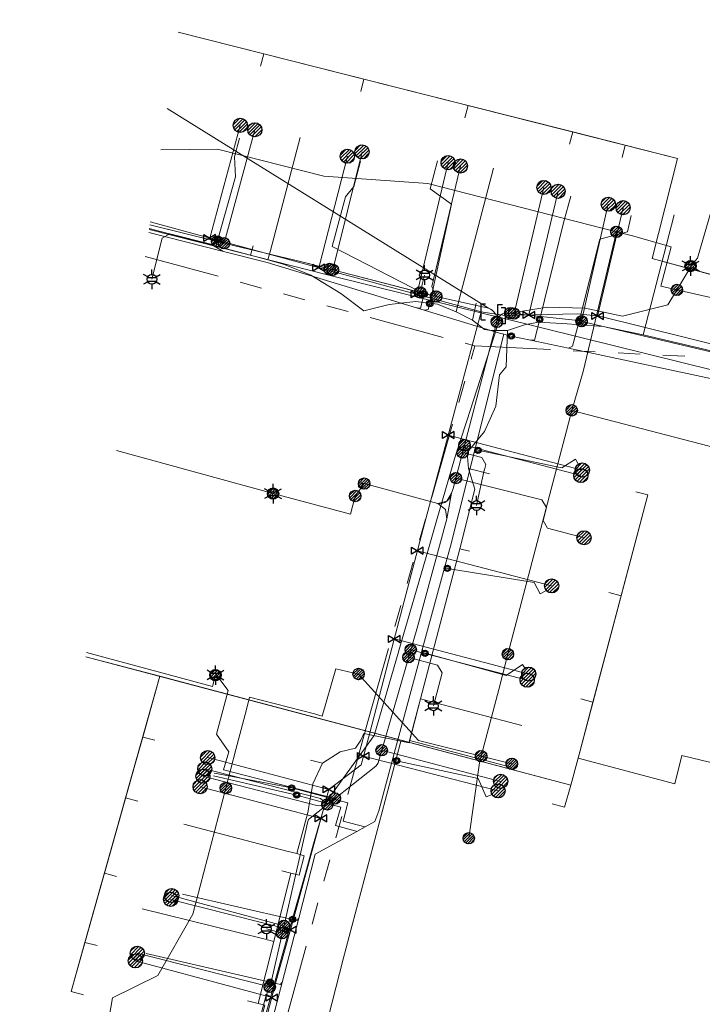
# Model space of a CAD drawing. Header units: metres. Extents: x 197355 to 199157, y 355772 to 356286.
# Tile 234 of 256: x 198537 to 198591, y 355931 to 356009. Entities that reach past the tile are written whole.
import ezdxf
from ezdxf.enums import TextEntityAlignment as Align
from ezdxf.lldxf.tags import DXFTag

# ---------------------------------------------------------------- set-up
doc = ezdxf.new("R2010")
doc.units = ezdxf.units.M
doc.linetypes.add('RI-GWA', pattern=[18.45, 6, -1.8, 1.75, -1.8, 1.75, -1.8, 1.75, -1.8])
for name, color, linetype, lineweight in [('B-WE-KL-DATA_HULPSTUK_KPNB.V.-S', 90, 'Continuous', 25), ('B-WE-KL-DATA_KABELBUNDEL_KPNB.V.-G', 90, 'Continuous', 18), ('B-WE-KL-DATA_KABELBUNDEL_ZIGGOB.V.-G', 94, 'Continuous', 18), ('B-WE-KL-DATA_TELECOM_REGGEFIBEROPERATORB.V.-G', 90, 'KL-TELECOM-ALGEMEEN-N', 18), ('B-WE-KL-DATA_TELECOM_ZIGGOB.V.-G', 94, 'KL-TELECOM-ALGEMEEN-N', 18), ('B-WE-KL-ET_LS_ENEXISNETBEHEERB.V.-G', 190, 'KL-LS-N', 18), ('B-WE-KL-ET_LS_HULPSTUK_ENEXISNETBEHEERB.V.-S', 190, 'Continuous', 25), ('B-WE-KL-ET_LS_KABELBUNDEL_ENEXISNETBEHEERB.V.-G', 190, 'KL-BUNDEL-N', 18), ('B-WE-KL-GAS_HULPSTUK_ENEXISNETBEHEERB.V.-S', 30, 'Continuous', 25), ('B-WE-KL-GAS_LD_ENEXISNETBEHEERB.V.-G', 50, 'KL-GAS-LD-N', 18), ('B-WE-KL-GAS_LD_HOOFDLEIDING_100 MBAR_PVC_ENEXISNETBEHEERB.V.-G', 50, 'KL-GAS-LD-N', 18), ('B-WE-KL-WATER_HULPSTUK_NVWATERLEIDINGMAATSCHAPPIJLIMBURG-S', 170, 'Continuous', 25), ('B-WE-KL-WATER_TRANSPORTLEIDING_NVWATERLEIDINGMAATSCHAPPIJLIMBURG-G', 170, 'KL-WATER-TR-N', 18), ('B-WE-RI-GWA_GEMEENTEROERMOND-G', 30, 'RI-GWA', 18)]:
    doc.layers.add(name, color=color, linetype=linetype, lineweight=lineweight)
doc.styles.add('NLCS-ISO', font='NLCS-ISO.ttf')
doc.styles.get("Standard").update_dxf_attribs({"font": 'isocp.shx'})
doc.linetypes.add('KL-BUNDEL-N', pattern='A,28,-5,[103,NLCS.SHX,S=1.25,R=0,X=0,Y=0],-5,[103,NLCS.SHX,S=1.25,R=0,X=0,Y=0],-5,[103,NLCS.SHX,S=1.25,R=0,X=0,Y=0],-5,[103,NLCS.SHX,S=1.25,R=0,X=0,Y=0],-5', length=53)
tags = doc.linetypes.add('KL-GAS-LD-N', pattern='A,4,-1,[69,NLCS.SHX,S=0.5,R=0,X=0,Y=0],-1,4,-1,["L",Standard,S=1,R=0,X=0.25,Y=-0.5],-2', length=13).pattern_tags.tags
tags[18] = DXFTag(74, 10)
tags = doc.linetypes.add('KL-LS-N', pattern='A,4,-1,[103,NLCS.SHX,S=0.75,R=0,X=0,Y=0],-1,4,-1,["L",Standard,S=1,R=0,X=0,Y=-0.5],-2', length=13).pattern_tags.tags
tags[18] = DXFTag(74, 10)
doc.linetypes.add('KL-TELECOM-ALGEMEEN-N', pattern='A,7,-1,[101,NLCS.SHX,S=0.5,R=0,X=0,Y=0],-1', length=9)
doc.linetypes.add('KL-WATER-TR-N', pattern='A,7,-0.5,[168,NLCS.SHX,S=0.75,R=0,X=0.75,Y=0],-2,[168,NLCS.SHX,S=0.75,R=0,X=0.75,Y=0],-2', length=11.5)

# ---------------------------------------------------------------- blocks, each defined once
blk = doc.blocks.new('SKL-ET_HULP_MOF-SO')
h = blk.add_hatch()
h.set_pattern_fill('ANSI31', color=256, scale=6, style=0)
h.set_pattern_definition([(45, (-2.25, -126.982), (-0.53033, 0.53033), [])])
edge = h.paths.add_edge_path()
edge.add_arc((0, 0), 2.25, 0, 360)
at = {"linetype": 'Continuous'}
blk.add_circle((0, 0), 2.25, dxfattribs=at)
blk = doc.blocks.new('SKL-WTB_HULP_AANSLUITPUNT-SO')
h = blk.add_hatch()
h.set_pattern_fill('ANSI31', color=256, scale=3, style=0)
h.set_pattern_definition([(45, (-1.125, -63.491), (-0.265165, 0.265165), [])])
edge = h.paths.add_edge_path()
edge.add_arc((0, 0), 1.12, 0, 360)
at = {"linetype": 'Continuous'}
blk.add_circle((0, 0), 1.12, dxfattribs=at)
blk = doc.blocks.new('SKL-WTB_HULP_AFSLUITER-SO')
for p, q in [((2.3, 1.37), (-2.3, -1.37)), ((-2.3, 1.37), (2.3, -1.37)), ((2.3, -1.37), (2.3, 1.37))]:
    blk.add_line(p, q)
at = {"ltscale": 0.1}
blk.add_line((-2.3, -1.37), (-2.3, 1.37), dxfattribs=at)
blk = doc.blocks.new('SKL-WTB_HULP_EINDKAP-SO')
for p, q in [((0, -0.625), (0, 0.625)), ((0, 0.625), (0.346, 0.625)), ((0, -0.625), (0.346, -0.625))]:
    blk.add_line(p, q)
blk = doc.blocks.new('SKL-WTB_HULP_VERLOOPSTUK-SO')
for p, q in [((-0.539, -0.383), (-0.539, 0.867)), ((-0.539, 0.867), (-0.193, 0.867)), ((0.048, 0.598), (-0.298, 0.598)), ((0.048, -0.652), (0.048, 0.598)), ((-0.539, -0.383), (-0.193, -0.383)), ((0.048, -0.652), (-0.298, -0.652))]:
    blk.add_line(p, q)
blk = doc.blocks.new('SKL-ET_HULP_AANSLUITPUNT-SO')
h = blk.add_hatch()
h.set_pattern_fill('ANSI31', color=256, scale=30, style=0)
h.set_pattern_definition([(45, (-11.25, -634.91), (-2.65165, 2.65165), [])])
edge = h.paths.add_edge_path()
edge.add_arc((0, 0), 11.2, 0, 360)
at = {"linetype": 'Continuous'}
blk.add_circle((0, 0), 11.2, dxfattribs=at)
blk = doc.blocks.new('B-SIE-WEG_LICHTMAST-SO')
at = {"ltscale": 0.1}
for p, q in [((-0.334, 0.193), (-0.668, 0.386)), ((0, 0.386), (0, 0.772)), ((0.334, 0.193), (0.668, 0.386)), ((-0.334, -0.193), (-0.668, -0.386)), ((0, -0.386), (0, -0.772)), ((0.334, -0.193), (0.668, -0.386))]:
    blk.add_line(p, q, dxfattribs=at)
at = {"flags": 128}
for points in [[(-0.354, 0.152), (0.354, 0.152)], [(-0.354, -0.152), (0.354, -0.152)]]:
    blk.add_lwpolyline(points, dxfattribs=at)
at = {"ltscale": 0.1}
blk.add_circle((0, 0), 0.386, dxfattribs=at)
at = {"style": 'NLCS-ISO'}
blk.add_attdef('TYPE', text='', height=0.549, dxfattribs=at).set_placement((0, 0.772), align=Align.BOTTOM_CENTER)
blk = doc.blocks.new('SIE-WEG_AFVALBAK_TYPE_01')
for radius in [0.25, 0.156]:
    blk.add_circle((0, 0), radius)

msp = doc.modelspace()

# ---------------------------------------------------------------- linework, layer by layer
at = {"layer": 'B-WE-KL-DATA_KABELBUNDEL_KPNB.V.-G', "flags": 128}
for points in [[(198548.25, 355999.132), (198552.726, 355999.191), (198561.154, 355997.038), (198569.376, 355996.454), (198584.31, 355992.636)], [(198580.767, 355978.508), (198581.679, 355981.58), (198583.046, 355987.324), (198584.31, 355992.636)], [(198584.31, 355992.636), (198585.581, 355992.312), (198588.638, 355991.456), (198587.819, 355988.325), (198589.092, 355988.034)], [(198593.864, 355986.951), (198589.092, 355988.034)], [(198589.092, 355988.034), (198593.864, 355986.951)], [(198583.046, 355987.324), (198581.679, 355981.58)], [(198575.719, 355959.209), (198580.767, 355978.508)], [(198580.767, 355978.508), (198589.013, 355976.363), (198599.658, 355973.588), (198600.379, 355972.85), (198601.317, 355971.891), (198602.299, 355968.667), (198601.016, 355963.402), (198605.515, 355962.416)], [(198575.719, 355959.209), (198574.985, 355956.402), (198573.593, 355951.136), (198573.593, 355951.135)], [(198553.387, 355948.615), (198554.186, 355951.657), (198555.021, 355954.828), (198555.27, 355955.794), (198560.401, 355954.477), (198561.007, 355954.315), (198562.088, 355958.042), (198563.894, 355957.639)], [(198568.629, 355952.378), (198563.894, 355957.639)], [(198563.894, 355957.639), (198568.629, 355952.378), (198573.593, 355951.136)], [(198573.593, 355951.135), (198573.455, 355950.611), (198572.611, 355944.637)], [(198573.593, 355951.136), (198573.593, 355951.136), (198576.023, 355950.529)], [(198544.149, 355930.486), (198544.428, 355932.02), (198547.997, 355933.788), (198550.768, 355938.634), (198553.387, 355948.615)]]:
    msp.add_lwpolyline(points, dxfattribs=at)
at = {"layer": 'B-WE-KL-DATA_KABELBUNDEL_ZIGGOB.V.-G', "flags": 128}
for points in [[(198549.625, 356008.428), (198556.388, 356006.719)], [(198556.388, 356006.719), (198556.141, 356005.75)], [(198556.388, 356006.719), (198564.322, 356004.714)], [(198564.322, 356004.714), (198564.066, 356003.747)], [(198564.322, 356004.714), (198572.555, 356002.633)], [(198572.555, 356002.633), (198572.308, 356001.664)], [(198572.555, 356002.633), (198580.84, 356000.54)], [(198580.84, 356000.54), (198580.58, 355999.574)], [(198580.84, 356000.54), (198584.983, 355999.493)], [(198584.983, 355999.493), (198584.753, 355998.52)], [(198584.983, 355999.493), (198589.125, 355998.446), (198587.125, 355990.533), (198594.548, 355988.505)], [(198584.675, 355963.824), (198586.794, 355971.815), (198585.827, 355972.068)], [(198584.675, 355963.824), (198583.71, 355964.085)], [(198582.446, 355955.415), (198584.675, 355963.824)], [(198596.939, 355959.471), (198594.618, 355949.941), (198589.481, 355951.192), (198588.932, 355948.94), (198581.268, 355950.972)], [(198542.315, 355959.008), (198548.164, 355957.457)], [(198548.164, 355957.457), (198546.811, 355952.648)], [(198548.164, 355957.457), (198567.27, 355952.391)], [(198582.446, 355955.415), (198581.477, 355955.662)], [(198581.268, 355950.972), (198582.446, 355955.415)], [(198546.811, 355952.648), (198545.458, 355947.839)], [(198546.811, 355952.648), (198547.778, 355952.394)], [(198567.197, 355952.116), (198567.27, 355952.391)], [(198567.27, 355952.391), (198580.7, 355948.83)], [(198562.677, 355935.066), (198567.197, 355952.116)], [(198580.7, 355948.83), (198581.268, 355950.972)], [(198580.7, 355948.83), (198580.193, 355947.1), (198579.226, 355947.354)], [(198545.458, 355947.839), (198543.778, 355941.866)], [(198545.458, 355947.839), (198546.426, 355947.588)], [(198543.778, 355941.866), (198542.239, 355936.393)], [(198543.778, 355941.866), (198544.743, 355941.603)], [(198542.239, 355936.393), (198541.148, 355932.516), (198542.114, 355932.255)], [(198542.239, 355936.393), (198543.208, 355936.147)], [(198562.478, 355918.613), (198562.118, 355918.752), (198561.46, 355919.203), (198561.168, 355919.511), (198560.671, 355920.278), (198560.178, 355921.748), (198560.021, 355923.492), (198560.111, 355924.735), (198560.353, 355925.988), (198562.677, 355935.066)]]:
    msp.add_lwpolyline(points, dxfattribs=at)
at = {"layer": 'B-WE-KL-DATA_TELECOM_REGGEFIBEROPERATORB.V.-G', "flags": 128}
for points in [[(198556.719, 355990.421), (198556.914, 355991.161), (198559.269, 356000.105)], [(198571.617, 355986.312), (198571.866, 355987.271), (198574.575, 355997.675)], [(198586.415, 355984.479), (198586.64, 355985.298), (198588.882, 355993.979)], [(198547.328, 355992.894), (198555.347, 355990.782)], [(198555.347, 355990.782), (198555.543, 355991.527)], [(198556.719, 355990.421), (198555.347, 355990.782)], [(198556.719, 355990.421), (198558.032, 355990.055), (198560.112, 355989.215), (198562.49, 355987.744), (198564.319, 355986.37)], [(198571.617, 355986.312), (198570.143, 355986.917), (198568.416, 355987.111), (198566.324, 355986.896), (198564.319, 355986.37)], [(198572.911, 355985.642), (198573.2, 355986.983)], [(198571.617, 355986.312), (198572.911, 355985.642)], [(198604.847, 355982.245), (198598.807, 355983.84), (198597.769, 355982.597), (198597.606, 355982.366), (198597.3, 355981.931), (198586.415, 355984.479), (198583.265, 355985.138), (198580.403, 355985.358), (198578.144, 355985.48), (198577.029, 355985.286), (198575.669, 355984.827), (198575.586, 355981.94), (198575.046, 355981.317), (198574.769, 355978.851), (198573.869, 355976.821), (198572.489, 355975.169), (198572.598, 355973.905), (198573.108, 355972.26), (198571.897, 355967.55), (198568.785, 355955.662), (198567.886, 355952.2), (198564.317, 355952.936), (198564.067, 355952.397), (198563.663, 355951.777), (198562.444, 355951.484), (198561.03, 355950.592), (198560.27, 355948.954), (198559.883, 355946.678), (198559.002, 355943.422), (198559.579, 355943.252), (198559.191, 355941.707), (198558.543, 355941.869), (198557.182, 355936.463), (198555.945, 355931.555), (198556.477, 355931.418), (198556.104, 355930.073), (198555.606, 355930.211), (198553.453, 355922.145), (198552.714, 355919.376), (198537.07, 355923.553)], [(198572.911, 355985.642), (198573.866, 355984.909), (198574.379, 355984.826), (198575.669, 355984.827)], [(198575.669, 355984.827), (198577.029, 355985.286), (198578.144, 355985.48), (198580.403, 355985.358), (198583.265, 355985.138), (198586.415, 355984.479)], [(198575.669, 355984.827), (198575.586, 355981.94), (198575.046, 355981.317), (198574.769, 355978.851), (198573.869, 355976.821), (198572.489, 355975.169), (198572.598, 355973.905)], [(198586.415, 355984.479), (198597.3, 355981.931), (198597.606, 355982.366), (198597.769, 355982.597), (198598.807, 355983.84), (198604.847, 355982.245)], [(198572.598, 355973.905), (198573.108, 355972.26), (198571.897, 355967.55)], [(198572.598, 355973.905), (198574.249, 355973.479)], [(198571.897, 355967.55), (198568.785, 355955.662)], [(198571.897, 355967.55), (198572.665, 355967.352)], [(198568.785, 355955.662), (198567.924, 355952.372)], [(198568.785, 355955.662), (198569.589, 355955.455), (198576.817, 355953.563)], [(198567.924, 355952.372), (198567.886, 355952.2), (198564.317, 355952.936), (198564.067, 355952.397), (198563.663, 355951.777), (198562.444, 355951.484), (198561.03, 355950.592)], [(198567.924, 355952.372), (198567.886, 355952.2)], [(198567.924, 355952.372), (198568.737, 355952.162), (198575.956, 355950.273)], [(198561.03, 355950.592), (198560.08, 355950.808)], [(198561.03, 355950.592), (198560.27, 355948.954), (198559.883, 355946.678), (198559.002, 355943.422)], [(198559.002, 355943.422), (198558.223, 355943.627), (198550.057, 355945.749)], [(198559.002, 355943.422), (198559.579, 355943.252), (198559.191, 355941.707), (198558.543, 355941.869)], [(198558.543, 355941.869), (198557.182, 355936.463)], [(198558.543, 355941.869), (198557.81, 355942.062)], [(198557.182, 355936.463), (198556.391, 355936.672), (198546.774, 355939.065)], [(198557.182, 355936.463), (198555.945, 355931.555)], [(198555.945, 355931.555), (198555.102, 355931.777)]]:
    msp.add_lwpolyline(points, dxfattribs=at)
at = {"layer": 'B-WE-KL-DATA_TELECOM_ZIGGOB.V.-G', "flags": 128}
for points in [[(198549.625, 356008.428), (198589.125, 355998.446), (198587.125, 355990.533), (198595.404, 355988.271), (198595.358, 355988.102), (198595.791, 355987.992)], [(198549.625, 356008.428), (198589.125, 355998.446), (198587.125, 355990.533), (198595.404, 355988.271), (198595.358, 355988.102), (198595.791, 355987.992)], [(198556.141, 356005.75), (198556.388, 356006.719), (198589.125, 355998.446), (198587.125, 355990.533), (198595.404, 355988.271), (198595.358, 355988.102), (198595.791, 355987.992)], [(198564.066, 356003.747), (198564.322, 356004.714), (198589.125, 355998.446), (198587.125, 355990.533), (198595.404, 355988.271), (198595.358, 355988.102), (198595.791, 355987.992)], [(198572.308, 356001.664), (198572.555, 356002.633), (198589.125, 355998.446), (198587.125, 355990.533), (198595.404, 355988.271), (198595.358, 355988.102), (198595.791, 355987.992)], [(198580.58, 355999.574), (198580.84, 356000.54), (198589.125, 355998.446), (198587.125, 355990.533), (198595.404, 355988.271), (198595.358, 355988.102), (198595.791, 355987.992)], [(198584.753, 355998.52), (198584.983, 355999.493), (198589.125, 355998.446), (198587.125, 355990.533), (198595.404, 355988.271), (198595.358, 355988.102), (198595.791, 355987.992)], [(198595.791, 355987.992), (198595.358, 355988.102), (198596.142, 355990.971), (198604.03, 355988.816), (198603.028, 355984.475), (198594.618, 355949.941), (198589.481, 355951.192), (198588.932, 355948.94), (198581.268, 355950.972), (198580.7, 355948.83), (198567.27, 355952.391), (198567.197, 355952.116)], [(198595.791, 355987.992), (198595.358, 355988.102), (198596.142, 355990.971), (198604.03, 355988.816), (198603.028, 355984.475), (198594.618, 355949.941), (198589.481, 355951.192), (198588.932, 355948.94), (198581.268, 355950.972), (198582.446, 355955.415), (198581.477, 355955.662)], [(198595.791, 355987.992), (198595.358, 355988.102), (198596.142, 355990.971), (198604.03, 355988.816), (198603.028, 355984.475), (198594.618, 355949.941), (198589.481, 355951.192), (198588.932, 355948.94), (198581.268, 355950.972), (198586.794, 355971.815), (198585.827, 355972.068)], [(198595.791, 355987.992), (198595.358, 355988.102), (198596.142, 355990.971), (198604.03, 355988.816), (198603.028, 355984.475), (198594.618, 355949.941), (198589.481, 355951.192), (198588.932, 355948.94), (198581.268, 355950.972), (198584.675, 355963.824), (198583.71, 355964.085)], [(198542.315, 355959.008), (198548.164, 355957.457), (198541.148, 355932.516), (198542.114, 355932.255)], [(198542.315, 355959.008), (198548.164, 355957.457), (198542.239, 355936.393), (198543.208, 355936.147)], [(198542.315, 355959.008), (198548.164, 355957.457), (198543.778, 355941.866), (198544.743, 355941.603)], [(198542.315, 355959.008), (198580.7, 355948.83), (198580.193, 355947.1), (198579.226, 355947.354)], [(198542.315, 355959.008), (198548.164, 355957.457), (198545.458, 355947.839), (198546.426, 355947.588)], [(198542.315, 355959.008), (198548.164, 355957.457), (198546.811, 355952.648), (198547.778, 355952.394)], [(198571.843, 355864.188), (198571.654, 355897.323), (198571.59, 355905.559), (198566.132, 355906.982), (198556.182, 355909.568), (198556.582, 355911.171), (198556.668, 355911.483), (198558.728, 355919.592), (198562.478, 355918.613), (198562.118, 355918.752), (198561.778, 355918.949), (198561.46, 355919.203), (198561.168, 355919.511), (198560.904, 355919.87), (198560.671, 355920.278), (198560.472, 355920.73), (198560.307, 355921.221), (198560.178, 355921.748), (198560.087, 355922.306), (198560.035, 355922.889), (198560.021, 355923.492), (198560.046, 355924.109), (198560.111, 355924.735), (198560.213, 355925.363), (198560.353, 355925.988), (198562.677, 355935.066), (198567.197, 355952.116)]]:
    msp.add_lwpolyline(points, dxfattribs=at)
at = {"layer": 'B-WE-KL-ET_LS_ENEXISNETBEHEERB.V.-G', "flags": 128}
for points in [[(198590.177, 355989.926), (198590.72, 355990.539), (198593.474, 356000), (198598.081, 356017.035)], [(198636.62, 356007.281), (198635.817, 356006.597), (198635.396, 356005.63), (198633.966, 356000), (198633.335, 355995.19), (198633.149, 355994.206), (198631.988, 355988.075), (198627.837, 355966.736), (198627.609, 355966.406), (198627.212, 355966.349), (198605.927, 355972.264), (198600.664, 355980.537), (198600.04, 355981.075), (198599.267, 355981.363), (198581.256, 355985.626), (198575.901, 355986.195), (198575.494, 355986.223), (198575.392, 355986.197), (198575.339, 355986.178), (198575.243, 355986.132), (198575.152, 355986.072), (198575.062, 355985.993), (198574.988, 355985.906), (198574.931, 355985.816), (198574.835, 355985.518), (198571.383, 355972.314), (198571.238, 355971.942), (198570.869, 355971.314), (198570.164, 355971.134), (198564.334, 355972.706), (198564.046, 355972.657), (198563.857, 355972.434)], [(198547.371, 355993.188), (198552.711, 355991.865), (198552.711, 355991.865), (198553.248, 355991.732), (198553.248, 355991.732), (198553.442, 355991.684), (198553.442, 355991.684), (198559.415, 355990.258), (198559.415, 355990.258), (198561.28, 355989.777), (198561.28, 355989.777), (198561.603, 355989.694), (198561.603, 355989.694), (198561.852, 355989.63), (198561.852, 355989.63), (198568.767, 355987.844), (198568.767, 355987.844), (198570.03, 355987.518), (198570.03, 355987.518), (198574.176, 355986.585), (198574.176, 355986.585), (198548.733, 356002.397)], [(198553.248, 355991.732), (198555.681, 356000.71)], [(198561.852, 355989.63), (198564.168, 355998.962)], [(198570.03, 355987.518), (198569.703, 355988.311), (198571.956, 355997.851)], [(198576.201, 355986.163), (198578.563, 355996.149)], [(198581.547, 355985.556), (198583.661, 355994.819)], [(198547.371, 355993.188), (198553.442, 355991.684), (198559.415, 355990.258), (198570.03, 355987.518), (198574.176, 355986.585), (198574.334, 355986.52), (198574.477, 355986.427), (198574.602, 355986.311), (198574.704, 355986.174), (198574.781, 355986.022), (198574.829, 355985.858), (198574.847, 355985.688), (198574.835, 355985.518), (198571.383, 355972.314), (198571.238, 355971.942), (198571.194, 355971.761), (198571.116, 355971.591), (198571.006, 355971.441), (198570.869, 355971.314), (198570.71, 355971.218), (198570.535, 355971.154), (198570.35, 355971.126), (198570.164, 355971.134), (198564.334, 355972.706), (198564.186, 355972.707), (198564.046, 355972.657), (198563.932, 355972.562), (198563.857, 355972.434)], [(198552.711, 355991.865), (198552.31, 355991.625), (198548.962, 355992.49), (198548.356, 355992.13), (198547.534, 355988.877)], [(198575.901, 355986.195), (198578.829, 355986.66), (198581.837, 355986.606), (198584.774, 355985.955), (198588.363, 355986.848), (198590.28, 355990.01), (198590.177, 355989.926)], [(198568.767, 355987.844), (198569.113, 355989.217)], [(198574.176, 355986.585), (198574.334, 355986.52), (198574.477, 355986.427), (198574.602, 355986.311), (198574.704, 355986.174), (198574.781, 355986.022), (198574.829, 355985.858), (198574.847, 355985.688), (198574.835, 355985.518)], [(198547.118, 355906.814), (198548.305, 355911.188), (198548.194, 355911.94), (198547.586, 355912.396), (198546.944, 355912.92), (198546.91, 355913.748), (198548.622, 355920.061), (198549.662, 355921.13), (198551.146, 355921.268), (198552.969, 355920.777), (198553.582, 355921.129), (198556.541, 355932.105), (198556.745, 355932.623), (198556.858, 355932.874), (198556.938, 355933.141), (198559.876, 355945.961), (198559.941, 355946.116), (198560.054, 355946.241), (198565.263, 355950.352), (198565.368, 355950.465), (198565.433, 355950.605), (198568.547, 355961.383), (198570.874, 355969.915), (198571.238, 355971.942), (198571.383, 355972.314), (198574.835, 355985.518)], [(198572.281, 355975.749), (198581.485, 355973.346)], [(198557.124, 355971.915), (198544.727, 355975.318)], [(198572.129, 355975.168), (198573.653, 355974.77), (198573.973, 355974.224), (198573.863, 355973.805), (198573.823, 355973.781), (198573.227, 355970.975)], [(198563.857, 355972.434), (198564.046, 355972.657), (198564.334, 355972.706), (198570.164, 355971.134), (198570.77, 355970.671), (198570.874, 355969.915), (198568.547, 355961.383), (198565.433, 355950.605), (198565.368, 355950.465), (198565.263, 355950.352), (198560.054, 355946.241), (198559.941, 355946.116), (198559.876, 355945.961), (198556.938, 355933.141), (198556.858, 355932.874), (198556.745, 355932.623), (198556.541, 355932.105), (198553.582, 355921.129), (198552.969, 355920.777), (198551.146, 355921.268), (198549.662, 355921.13), (198548.622, 355920.061), (198546.91, 355913.748), (198546.944, 355912.92), (198547.586, 355912.396), (198548.194, 355911.94), (198548.305, 355911.188), (198547.118, 355906.814)], [(198563.857, 355972.434), (198564.046, 355972.657), (198564.334, 355972.706), (198570.164, 355971.134), (198570.77, 355970.671), (198570.874, 355969.915), (198568.547, 355961.383), (198565.433, 355950.605), (198565.368, 355950.465), (198565.263, 355950.352), (198560.054, 355946.241), (198559.941, 355946.116), (198559.876, 355945.961), (198556.938, 355933.141), (198556.858, 355932.874), (198556.745, 355932.623), (198556.541, 355932.105), (198553.582, 355921.129), (198552.969, 355920.777), (198551.146, 355921.268), (198549.662, 355921.13), (198548.622, 355920.061), (198546.91, 355913.748), (198546.944, 355912.92), (198547.586, 355912.396), (198548.194, 355911.94), (198548.305, 355911.188), (198547.118, 355906.814)], [(198564.334, 355972.706), (198563.629, 355971.727)], [(198571.601, 355973.148), (198578.399, 355971.427), (198578.761, 355970.819), (198578.499, 355969.786), (198578.86, 355969.175), (198581.737, 355968.422)], [(198563.629, 355971.727), (198563.258, 355970.279), (198557.124, 355971.915)], [(198568.019, 355959.557), (198577.238, 355957.147)], [(198552.565, 355957.552), (198552.32, 355956.647), (198542.365, 355959.345)], [(198567.848, 355958.965), (198568.489, 355958.78), (198569.453, 355958.515), (198570.142, 355958.334), (198570.5, 355957.724), (198569.819, 355955.121)], [(198562.018, 355947.791), (198553.212, 355950.06), (198553.634, 355951.483), (198552.636, 355952.868), (198553.56, 355956.323), (198552.586, 355957.623), (198552.565, 355957.552)], [(198565.72, 355951.601), (198575.137, 355949.141)], [(198561.423, 355947.324), (198560.875, 355947.776), (198551.72, 355950.133)], [(198561.423, 355947.324), (198560.703, 355947.2), (198551.568, 355949.552)], [(198561.425, 355947.323), (198561.423, 355947.324)], [(198561.425, 355947.323), (198561.423, 355947.324)], [(198557.986, 355937.711), (198549.096, 355940.103)], [(198557.851, 355937.124), (198556.599, 355937.462)], [(198556.858, 355932.874), (198546.379, 355935.543)]]:
    msp.add_lwpolyline(points, dxfattribs=at)
at = {"layer": 'B-WE-KL-ET_LS_KABELBUNDEL_ENEXISNETBEHEERB.V.-G', "flags": 128}
for points in [[(198636.62, 356007.281), (198635.817, 356006.597), (198635.396, 356005.63), (198633.966, 356000), (198633.335, 355995.19), (198633.149, 355994.206), (198631.988, 355988.075), (198627.837, 355966.736), (198627.609, 355966.406), (198627.212, 355966.349), (198605.927, 355972.264), (198600.664, 355980.537), (198600.04, 355981.075), (198599.267, 355981.363), (198581.256, 355985.626), (198575.901, 355986.195), (198575.494, 355986.223), (198575.392, 355986.197), (198575.339, 355986.178), (198575.243, 355986.132), (198575.152, 355986.072), (198575.062, 355985.993), (198574.988, 355985.906), (198574.931, 355985.816), (198574.835, 355985.518)], [(198547.371, 355993.188), (198552.711, 355991.865), (198552.711, 355991.865), (198553.248, 355991.732), (198553.248, 355991.732), (198553.442, 355991.684), (198553.442, 355991.684), (198559.415, 355990.258), (198559.415, 355990.258), (198561.28, 355989.777), (198561.28, 355989.777), (198561.603, 355989.694), (198561.603, 355989.694), (198561.852, 355989.63), (198561.852, 355989.63), (198568.767, 355987.844), (198568.767, 355987.844), (198570.03, 355987.518), (198570.03, 355987.518), (198574.176, 355986.585), (198574.176, 355986.585), (198548.733, 356002.397)], [(198574.176, 355986.585), (198574.334, 355986.52), (198574.477, 355986.427), (198574.602, 355986.311), (198574.704, 355986.174), (198574.781, 355986.022), (198574.829, 355985.858), (198574.847, 355985.688), (198574.835, 355985.518)], [(198571.238, 355971.942), (198571.383, 355972.314), (198574.835, 355985.518)], [(198570.164, 355971.134), (198564.334, 355972.706), (198564.046, 355972.657), (198563.857, 355972.434)], [(198570.164, 355971.134), (198570.869, 355971.314), (198571.238, 355971.942)], [(198571.238, 355971.942), (198570.874, 355969.915)], [(198570.874, 355969.915), (198570.77, 355970.671), (198570.164, 355971.134)], [(198548.622, 355920.061), (198549.662, 355921.13), (198551.146, 355921.268), (198552.969, 355920.777), (198553.582, 355921.129), (198556.541, 355932.105), (198556.745, 355932.623), (198556.858, 355932.874), (198556.938, 355933.141), (198559.876, 355945.961), (198559.941, 355946.116), (198560.054, 355946.241), (198565.263, 355950.352), (198565.368, 355950.465), (198565.433, 355950.605), (198568.547, 355961.383), (198570.874, 355969.915)]]:
    msp.add_lwpolyline(points, dxfattribs=at)
at = {"layer": 'B-WE-KL-GAS_LD_ENEXISNETBEHEERB.V.-G', "flags": 128}
for points in [[(198552.109, 355992.143), (198554.533, 356001.064)], [(198560.74, 355989.798), (198563.005, 355998.617)], [(198568.512, 355987.686), (198570.978, 355998.11)], [(198577.372, 355986.057), (198579.686, 355995.843)], [(198582.813, 355985.968), (198584.831, 355994.545)], [(198570.988, 355976.555), (198581.599, 355973.785)], [(198568.551, 355967.394), (198579.177, 355964.615)], [(198566.729, 355960.411), (198577.363, 355957.634)], [(198561.545, 355948.512), (198551.953, 355951.025)], [(198564.274, 355951.143), (198574.939, 355948.392)], [(198560.918, 355946.212), (198551.349, 355948.719)], [(198558.507, 355937.39), (198549.015, 355939.803)], [(198557.027, 355932.028), (198546.225, 355934.936)]]:
    msp.add_lwpolyline(points, dxfattribs=at)
at = {"layer": 'B-WE-KL-GAS_LD_HOOFDLEIDING_100 MBAR_PVC_ENEXISNETBEHEERB.V.-G', "flags": 128}
for points in [[(198547.405, 355993.421), (198573.592, 355986.306)], [(198553.692, 355919.439), (198557.376, 355933.344), (198558.774, 355938.344), (198561.545, 355948.512), (198564.088, 355950.459), (198564.748, 355952.89), (198566.275, 355958.671), (198569.005, 355969.134), (198573.592, 355986.306)], [(198573.592, 355986.306), (198575.468, 355986.01)], [(198575.468, 355986.01), (198581.213, 355986.152), (198582.965, 355985.951), (198600.502, 355981.616), (198608.69, 355971.277), (198614.797, 355969.695), (198622.719, 355967.694), (198627.656, 355966.472)]]:
    msp.add_lwpolyline(points, dxfattribs=at)
at = {"layer": 'B-WE-KL-WATER_TRANSPORTLEIDING_NVWATERLEIDINGMAATSCHAPPIJLIMBURG-G', "flags": 128}
for points in [[(198552.75, 355992.031), (198554.164, 355996.978), (198554.085, 355998.582), (198554.458, 356000.047)], [(198575.098, 355985.856), (198581.601, 355984.242), (198602.385, 355979.093), (198609.292, 355971.019), (198617.387, 355968.909), (198623.877, 355967.054), (198626.134, 355966.409), (198628.761, 355968.527), (198633.932, 356000.408)], [(198569.093, 355987.718), (198561.811, 355991.473), (198562.853, 355995.4), (198563.523, 355996.231), (198564.052, 355998.224)], [(198569.531, 355986.968), (198571.241, 355994.838), (198569.57, 355996.051), (198570.128, 355998.244)], [(198578.234, 355985.718), (198580.147, 355993.441), (198580.692, 355995.468)], [(198581.343, 355985.562), (198582.978, 355992.068), (198585.17, 355992.637), (198585.47, 355993.915)], [(198575.397, 355984.531), (198575.04, 355984.623), (198569.073, 355986.433), (198568.487, 355986.611), (198556.657, 355990.201), (198553.205, 355991.074), (198547.28, 355992.573)], [(198575.098, 355985.856), (198574.321, 355986.045), (198561.425, 355989.238), (198553.046, 355991.372), (198547.317, 355992.821)], [(198553.205, 355991.074), (198553.162, 355991.099), (198552.578, 355991.437), (198552.75, 355992.031)], [(198568.487, 355986.611), (198568.537, 355986.608), (198568.784, 355986.591), (198569.093, 355987.718)], [(198569.073, 355986.433), (198569.406, 355986.5), (198569.531, 355986.968)], [(198624.996, 355900.772), (198624.125, 355900.999), (198609.791, 355904.755), (198607.168, 355905.443), (198606.104, 355905.722), (198604.622, 355906.11), (198599.065, 355907.566), (198598.763, 355907.645), (198593.838, 355908.936), (198593.454, 355909.037), (198589.875, 355909.974), (198588.669, 355910.29), (198584.236, 355911.452), (198584.043, 355911.503), (198580.173, 355912.516), (198579.312, 355912.742), (198575.142, 355913.835), (198573.207, 355914.342), (198568.283, 355915.632), (198566.935, 355915.985), (198566.645, 355916.061), (198563.816, 355916.803), (198553.418, 355919.528), (198555.142, 355925.681), (198555.303, 355926.254), (198557.134, 355932.793), (198557.218, 355933.093), (198558.539, 355937.808), (198558.59, 355937.99), (198559.682, 355941.886), (198560.284, 355944.019), (198561.184, 355947.208), (198561.234, 355947.386), (198561.351, 355947.547), (198564.5, 355951.897), (198565.13, 355952.767), (198567.076, 355959.465), (198567.088, 355959.508), (198569.368, 355967.353), (198570.067, 355969.758), (198571.494, 355974.668), (198571.893, 355975.908), (198572.467, 355977.689), (198575.098, 355985.856)], [(198577.509, 355984.068), (198577.559, 355984.067), (198577.828, 355984.062), (198578.234, 355985.718)], [(198580.508, 355983.426), (198580.553, 355983.447), (198580.836, 355983.581), (198581.343, 355985.562)], [(198575.397, 355984.531), (198573.143, 355975.604), (198571.161, 355967.753), (198570.779, 355966.345), (198568.964, 355959.649), (198566.637, 355951.061), (198565.487, 355946.816), (198565.193, 355945.962), (198564.424, 355945.543), (198563.761, 355945.181), (198560.462, 355943.381), (198559.152, 355938.323), (198557.834, 355933.237), (198556.008, 355926.186), (198555.294, 355923.43), (198553.05, 355922.205), (198552.661, 355921.063), (198552.427, 355920.182), (198552.273, 355919.614)], [(198575.397, 355984.531), (198575.979, 355984.385)], [(198575.979, 355984.385), (198577.509, 355984.068), (198580.508, 355983.426), (198593.366, 355980.674), (198608.946, 355976.715), (198609.851, 355976.485), (198614.241, 355971.262), (198617.051, 355970.547), (198622.525, 355969.154), (198624.001, 355969.78), (198626.073, 355970.659), (198626.655, 355970.513)], [(198573.143, 355975.604), (198573.142, 355975.554), (198573.14, 355975.406), (198573.147, 355975.404), (198573.343, 355975.343)], [(198573.343, 355975.343), (198579.969, 355973.965), (198581.053, 355974.639), (198581.273, 355974.283)], [(198570.779, 355966.345), (198570.769, 355966.296), (198570.718, 355966.031), (198570.921, 355966)], [(198570.921, 355966), (198577.798, 355964.872), (198578.263, 355963.988), (198578.606, 355964.173), (198578.783, 355964.265)], [(198568.964, 355959.649), (198568.965, 355959.599), (198568.968, 355959.312), (198569.156, 355959.281)], [(198569.156, 355959.281), (198575.576, 355957.521), (198576.874, 355958.405), (198576.976, 355958.24), (198577.077, 355958.067)], [(198566.637, 355951.061), (198566.652, 355951.013), (198566.701, 355950.85), (198566.703, 355950.843), (198566.906, 355950.781)], [(198566.906, 355950.781), (198573.362, 355949.368), (198573.993, 355947.92), (198574.47, 355948.106)], [(198559, 355948.062), (198552.404, 355949.59)], [(198558.593, 355948.625), (198552.654, 355949.754), (198552.461, 355949.805)], [(198564.424, 355945.543), (198564.376, 355945.556), (198562.671, 355946), (198563.046, 355947.437), (198558.593, 355948.625)], [(198563.761, 355945.181), (198563.713, 355945.195), (198562.078, 355945.657), (198562.484, 355947.093), (198559, 355948.062)], [(198558.671, 355938.218), (198549.955, 355940.213)], [(198559.152, 355938.323), (198559.125, 355938.281), (198559.036, 355938.141), (198558.671, 355938.218)], [(198556.89, 355933.25), (198547.089, 355935.519)], [(198557.834, 355933.237), (198557.806, 355933.196), (198557.716, 355933.063), (198556.89, 355933.25)]]:
    msp.add_lwpolyline(points, dxfattribs=at)
at = {"layer": 'B-WE-RI-GWA_GEMEENTEROERMOND-G', "flags": 128}
for points in [[(198547.002, 355990.694), (198573.095, 355983.604)], [(198564.619, 355953.891), (198573.095, 355983.604)], [(198573.095, 355983.604), (198591.357, 355982.709)], [(198564.619, 355953.891), (198555.498, 355920.612)]]:
    msp.add_lwpolyline(points, dxfattribs=at)

# ---------------------------------------------------------------- block references
at = {"layer": 'B-WE-KL-DATA_HULPSTUK_KPNB.V.-S', "xscale": 0.2, "yscale": 0.2, "zscale": 0.2}
for p in [(198584.31, 355992.636), (198584.31, 355992.636), (198584.31, 355992.636), (198589.092, 355988.034), (198589.092, 355988.034), (198580.767, 355978.508), (198580.767, 355978.508), (198580.767, 355978.508), (198575.719, 355959.209), (198575.719, 355959.209), (198563.894, 355957.639), (198563.894, 355957.639), (198573.593, 355951.136), (198573.593, 355951.136), (198573.593, 355951.135), (198573.593, 355951.135), (198576.023, 355950.529), (198553.387, 355948.615), (198553.387, 355948.615), (198572.611, 355944.637)]:
    msp.add_blockref('SKL-ET_HULP_MOF-SO', p, dxfattribs=at)
at = {"layer": 'B-WE-KL-ET_LS_HULPSTUK_ENEXISNETBEHEERB.V.-S'}
for name, p, xscale, yscale, zscale in [('SKL-ET_HULP_AANSLUITPUNT-SO', (198555.681, 356000.71), 0.05, 0.05, 0.05), ('SKL-ET_HULP_AANSLUITPUNT-SO', (198564.168, 355998.962), 0.05, 0.05, 0.05), ('SKL-ET_HULP_AANSLUITPUNT-SO', (198571.956, 355997.851), 0.05, 0.05, 0.05), ('SKL-ET_HULP_AANSLUITPUNT-SO', (198578.563, 355996.149), 0.05, 0.05, 0.05), ('SKL-ET_HULP_AANSLUITPUNT-SO', (198583.661, 355994.819), 0.05, 0.05, 0.05), ('SKL-ET_HULP_MOF-SO', (198552.711, 355991.865), 0.2, 0.2, 0.2), ('SKL-ET_HULP_MOF-SO', (198553.248, 355991.732), 0.2, 0.2, 0.2), ('SKL-ET_HULP_MOF-SO', (198561.603, 355989.694), 0.2, 0.2, 0.2), ('SKL-ET_HULP_MOF-SO', (198561.852, 355989.63), 0.2, 0.2, 0.2), ('SKL-ET_HULP_MOF-SO', (198590.177, 355989.926), 0.2, 0.2, 0.2), ('SKL-ET_HULP_MOF-SO', (198568.767, 355987.844), 0.2, 0.2, 0.2), ('SKL-ET_HULP_MOF-SO', (198570.03, 355987.518), 0.2, 0.2, 0.2), ('SKL-ET_HULP_MOF-SO', (198574.835, 355985.518), 0.2, 0.2, 0.2), ('SKL-ET_HULP_MOF-SO', (198575.901, 355986.195), 0.2, 0.2, 0.2), ('SKL-ET_HULP_MOF-SO', (198576.201, 355986.163), 0.2, 0.2, 0.2), ('SKL-ET_HULP_MOF-SO', (198581.547, 355985.556), 0.2, 0.2, 0.2), ('SKL-ET_HULP_MOF-SO', (198572.281, 355975.749), 0.2, 0.2, 0.2), ('SKL-ET_HULP_MOF-SO', (198572.129, 355975.168), 0.2, 0.2, 0.2), ('SKL-ET_HULP_MOF-SO', (198571.601, 355973.148), 0.2, 0.2, 0.2), ('SKL-ET_HULP_AANSLUITPUNT-SO', (198581.485, 355973.346), 0.05, 0.05, 0.05), ('SKL-ET_HULP_MOF-SO', (198564.334, 355972.706), 0.2, 0.2, 0.2), ('SKL-ET_HULP_MOF-SO', (198557.124, 355971.915), 0.2, 0.2, 0.2), ('SKL-ET_HULP_MOF-SO', (198563.629, 355971.727), 0.2, 0.2, 0.2), ('SKL-ET_HULP_AANSLUITPUNT-SO', (198581.737, 355968.422), 0.05, 0.05, 0.05), ('SKL-ET_HULP_MOF-SO', (198567.848, 355958.965), 0.2, 0.2, 0.2), ('SKL-ET_HULP_MOF-SO', (198568.019, 355959.557), 0.2, 0.2, 0.2), ('SKL-ET_HULP_MOF-SO', (198552.565, 355957.552), 0.2, 0.2, 0.2), ('SKL-ET_HULP_AANSLUITPUNT-SO', (198577.238, 355957.147), 0.05, 0.05, 0.05), ('SKL-ET_HULP_MOF-SO', (198565.72, 355951.601), 0.2, 0.2, 0.2), ('SKL-ET_HULP_AANSLUITPUNT-SO', (198551.568, 355949.552), 0.05, 0.05, 0.05), ('SKL-ET_HULP_AANSLUITPUNT-SO', (198551.72, 355950.133), 0.05, 0.05, 0.05), ('SKL-ET_HULP_AANSLUITPUNT-SO', (198575.137, 355949.141), 0.05, 0.05, 0.05), ('SKL-ET_HULP_MOF-SO', (198561.423, 355947.324), 0.2, 0.2, 0.2), ('SKL-ET_HULP_MOF-SO', (198562.018, 355947.791), 0.2, 0.2, 0.2), ('SKL-ET_HULP_AANSLUITPUNT-SO', (198549.096, 355940.103), 0.05, 0.05, 0.05), ('SKL-ET_HULP_MOF-SO', (198557.851, 355937.124), 0.2, 0.2, 0.2), ('SKL-ET_HULP_MOF-SO', (198557.986, 355937.711), 0.2, 0.2, 0.2), ('SKL-ET_HULP_AANSLUITPUNT-SO', (198546.379, 355935.543), 0.05, 0.05, 0.05), ('SKL-ET_HULP_MOF-SO', (198556.858, 355932.874), 0.2, 0.2, 0.2)]:
    msp.add_blockref(name, p, dxfattribs=dict(at, xscale=xscale, yscale=yscale, zscale=zscale))
for p in [(198590.177, 355989.926), (198569.113, 355989.217), (198547.534, 355988.877), (198557.124, 355971.915), (198573.227, 355970.975), (198552.565, 355957.552), (198569.819, 355955.121), (198556.599, 355937.462)]:
    msp.add_blockref('B-SIE-WEG_LICHTMAST-SO', p, dxfattribs=at)
at = {"layer": 'B-WE-KL-GAS_HULPSTUK_ENEXISNETBEHEERB.V.-S'}
for name, p, xscale, yscale, zscale in [('SKL-WTB_HULP_AANSLUITPUNT-SO', (198554.533, 356001.064), 0.5, 0.5, 0.5), ('SKL-WTB_HULP_AANSLUITPUNT-SO', (198563.005, 355998.617), 0.5, 0.5, 0.5), ('SKL-WTB_HULP_AANSLUITPUNT-SO', (198570.978, 355998.11), 0.5, 0.5, 0.5), ('SKL-WTB_HULP_AANSLUITPUNT-SO', (198579.686, 355995.843), 0.5, 0.5, 0.5), ('SKL-WTB_HULP_AANSLUITPUNT-SO', (198584.831, 355994.545), 0.5, 0.5, 0.5), ('SKL-WTB_HULP_AFSLUITER-SO', (198552.109, 355992.143), 0.2, 0.2, 0.2), ('SKL-WTB_HULP_AFSLUITER-SO', (198560.74, 355989.798), 0.2, 0.2, 0.2), ('SKL-WTB_HULP_AFSLUITER-SO', (198568.512, 355987.686), 0.2, 0.2, 0.2), ('SKL-WTB_HULP_AFSLUITER-SO', (198577.372, 355986.057), 0.2, 0.2, 0.2), ('SKL-WTB_HULP_AFSLUITER-SO', (198582.813, 355985.968), 0.2, 0.2, 0.2), ('SKL-WTB_HULP_AFSLUITER-SO', (198570.988, 355976.555), 0.2, 0.2, 0.2), ('SKL-WTB_HULP_AANSLUITPUNT-SO', (198581.599, 355973.785), 0.5, 0.5, 0.5), ('SKL-WTB_HULP_AFSLUITER-SO', (198568.551, 355967.394), 0.2, 0.2, 0.2), ('SKL-WTB_HULP_AANSLUITPUNT-SO', (198579.177, 355964.615), 0.5, 0.5, 0.5), ('SKL-WTB_HULP_AFSLUITER-SO', (198566.729, 355960.411), 0.2, 0.2, 0.2), ('SKL-WTB_HULP_AANSLUITPUNT-SO', (198577.363, 355957.634), 0.5, 0.5, 0.5), ('SKL-WTB_HULP_AANSLUITPUNT-SO', (198551.953, 355951.025), 0.5, 0.5, 0.5), ('SKL-WTB_HULP_AFSLUITER-SO', (198564.274, 355951.143), 0.2, 0.2, 0.2), ('SKL-WTB_HULP_AANSLUITPUNT-SO', (198551.349, 355948.719), 0.5, 0.5, 0.5), ('SKL-WTB_HULP_AFSLUITER-SO', (198561.545, 355948.512), 0.2, 0.2, 0.2), ('SKL-WTB_HULP_AANSLUITPUNT-SO', (198574.939, 355948.392), 0.5, 0.5, 0.5), ('SKL-WTB_HULP_AFSLUITER-SO', (198560.918, 355946.212), 0.2, 0.2, 0.2), ('SKL-WTB_HULP_AANSLUITPUNT-SO', (198549.015, 355939.803), 0.5, 0.5, 0.5), ('SKL-WTB_HULP_AFSLUITER-SO', (198558.507, 355937.39), 0.2, 0.2, 0.2), ('SKL-WTB_HULP_AANSLUITPUNT-SO', (198546.225, 355934.936), 0.5, 0.5, 0.5), ('SKL-WTB_HULP_AFSLUITER-SO', (198557.027, 355932.028), 0.2, 0.2, 0.2)]:
    msp.add_blockref(name, p, dxfattribs=dict(at, xscale=xscale, yscale=yscale, zscale=zscale))
for name, p in [('SKL-WTB_HULP_EINDKAP-SO', (198573.592, 355986.306)), ('SKL-WTB_HULP_VERLOOPSTUK-SO', (198575.468, 355986.01))]:
    msp.add_blockref(name, p, dxfattribs=at)
at = {"layer": 'B-WE-KL-WATER_HULPSTUK_NVWATERLEIDINGMAATSCHAPPIJLIMBURG-S'}
for p in [(198552.75, 355992.031), (198569.093, 355987.718), (198569.531, 355986.968), (198578.234, 355985.718), (198581.343, 355985.562), (198575.979, 355984.385), (198573.343, 355975.343), (198570.921, 355966), (198569.156, 355959.281), (198566.906, 355950.781), (198558.593, 355948.625), (198559, 355948.062), (198558.671, 355938.218), (198556.89, 355933.25)]:
    msp.add_blockref('SIE-WEG_AFVALBAK_TYPE_01', p, dxfattribs=at)

doc.saveas('drawing.dxf')
